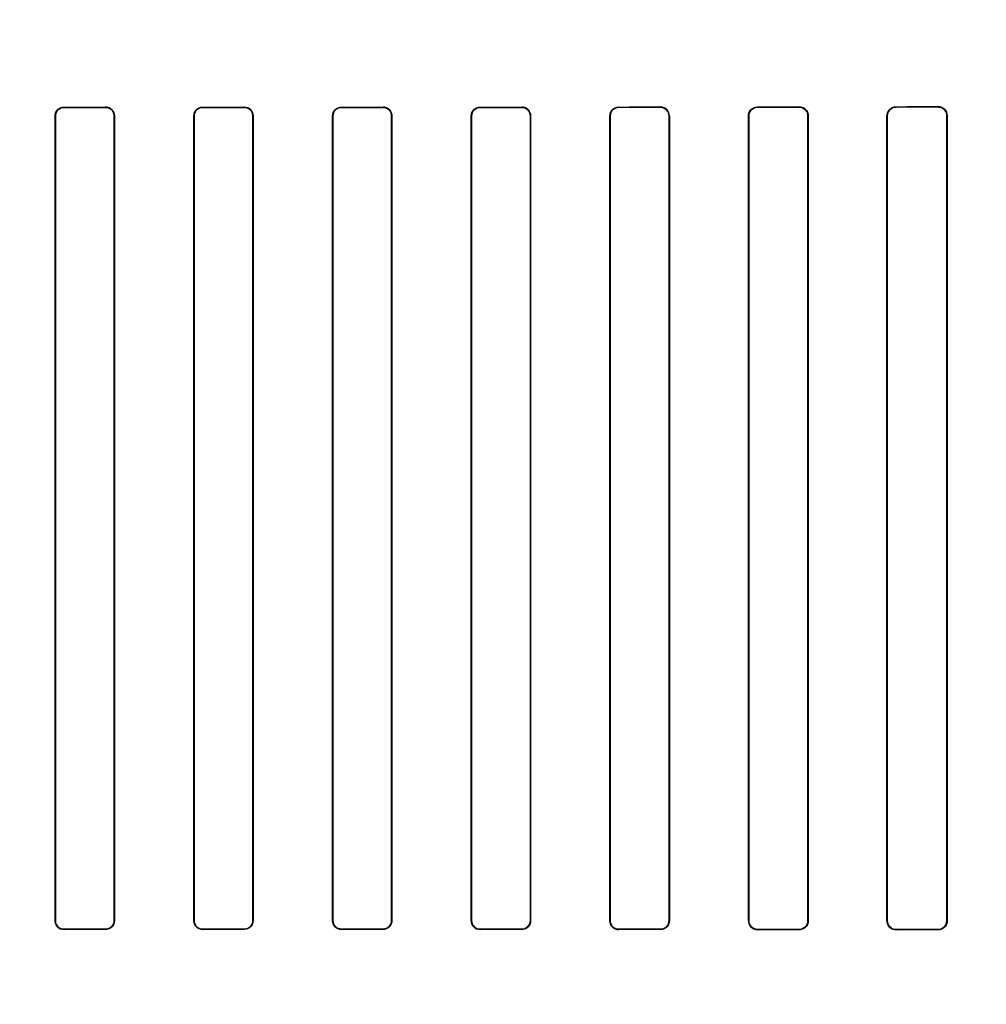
# Model space of a CAD drawing. Header units: millimetres. Extents: x 0 to 297, y 0 to 210.
# Tile 158 of 256: x 58.459 to 58.703, y 157.774 to 158.022. Entities that reach past the tile are written whole.
import ezdxf

# ---------------------------------------------------------------- set-up
doc = ezdxf.new("R2010")
doc.units = ezdxf.units.MM
doc.header["$LTSCALE"] = 16.335
doc.layers.get('0').update_dxf_attribs({"linetype": 'CONTINUOUS'})
for name, color, linetype in [('AXES_REF', 7, 'CONTINUOUS'), ('INTFCLR_1', 7, 'CONTINUOUS'), ('INTFCLR_72935', 7, 'CONTINUOUS')]:
    doc.layers.add(name, color=color, linetype=linetype)

msp = doc.modelspace()

# ---------------------------------------------------------------- linework, layer by layer
at = {"color": 7, "linetype": 'Continuous'}
for radius in [6.78708, 6.7865, 6.74304]:
    msp.add_circle((57.46373, 154.71148), radius, dxfattribs=at)
for radius, start, end in [(6.72, 278.277129, 261.722871), (6.874, 143.275392, 36.724608)]:
    msp.add_arc((57.46373, 154.71148), radius, start, end, dxfattribs=at)
at = {"layer": 'AXES_REF', "color": 9, "linetype": 'Continuous'}
for radius in [6.19116, 4.15]:
    msp.add_circle((57.46373, 154.71148), radius, dxfattribs=at)
at = {"layer": 'INTFCLR_1', "color": 9, "linetype": 'Continuous'}
for p, q in [((58.47018, 158.00021), (58.47018, 158.00014)), ((58.48068, 158.00013), (58.48068, 158.0002)), ((58.50518, 158.0002), (58.50518, 158.00012)), ((58.51568, 158.00012), (58.51568, 158.00019)), ((58.54018, 158.00019), (58.54018, 158.00012)), ((58.55068, 158.00012), (58.55068, 158.0002)), ((58.57518, 158.0002), (58.57518, 158.00013)), ((58.58568, 158.00014), (58.58568, 158.00021)), ((58.61018, 158.00023), (58.61018, 158.00015)), ((58.62068, 158.00016), (58.62068, 158.00024)), ((58.64518, 158.00026), (58.64518, 158.00018)), ((58.65568, 158.0002), (58.65568, 158.00027)), ((58.68018, 158.00031), (58.68018, 158.00023)), ((58.69068, 158.00025), (58.69068, 158.00033)), ((58.46801, 157.99797), (58.46793, 157.99797)), ((58.48291, 157.99797), (58.48284, 157.99797)), ((58.50302, 157.99797), (58.50295, 157.99797)), ((58.5179, 157.99797), (58.51783, 157.99797)), ((58.53802, 157.99797), (58.53795, 157.99797)), ((58.55291, 157.99797), (58.55283, 157.99797)), ((58.57302, 157.99797), (58.57294, 157.99797)), ((58.58792, 157.99797), (58.58785, 157.99797)), ((58.608, 157.99797), (58.60792, 157.99797)), ((58.62295, 157.99797), (58.62287, 157.99797)), ((58.64296, 157.99797), (58.64289, 157.99797)), ((58.65799, 157.99797), (58.65791, 157.99797)), ((58.67792, 157.99797), (58.67784, 157.99797)), ((58.69304, 157.99797), (58.69296, 157.99797)), ((58.46793, 157.79497), (58.46801, 157.79497)), ((58.48284, 157.79497), (58.48291, 157.79497)), ((58.50295, 157.79497), (58.50302, 157.79497)), ((58.51783, 157.79497), (58.5179, 157.79497)), ((58.53795, 157.79497), (58.53802, 157.79497)), ((58.55283, 157.79497), (58.55291, 157.79497)), ((58.57294, 157.79497), (58.57302, 157.79497)), ((58.58785, 157.79497), (58.58792, 157.79497)), ((58.60792, 157.79497), (58.608, 157.79497)), ((58.62287, 157.79497), (58.62295, 157.79497)), ((58.64289, 157.79497), (58.64296, 157.79497)), ((58.65791, 157.79497), (58.65799, 157.79497)), ((58.67784, 157.79497), (58.67792, 157.79497)), ((58.69296, 157.79497), (58.69304, 157.79497)), ((58.47018, 157.7928), (58.47018, 157.79273)), ((58.48068, 157.79273), (58.48068, 157.79281)), ((58.50518, 157.79281), (58.50518, 157.79274)), ((58.51568, 157.79274), (58.51568, 157.79282)), ((58.54018, 157.79282), (58.54018, 157.79274)), ((58.55068, 157.79274), (58.55068, 157.79281)), ((58.57518, 157.79281), (58.57518, 157.79273)), ((58.58568, 157.79273), (58.58568, 157.7928)), ((58.61018, 157.79279), (58.61018, 157.79271)), ((58.62068, 157.7927), (58.62068, 157.79278)), ((58.64518, 157.79275), (58.64518, 157.79268)), ((58.65568, 157.79266), (58.65568, 157.79274)), ((58.68018, 157.79271), (58.68018, 157.79263)), ((58.69068, 157.79261), (58.69068, 157.79269))]:
    msp.add_line(p, q, dxfattribs=at)
at = {"layer": 'INTFCLR_1', "color": 6, "linetype": 'Continuous'}
for p, q in [((58.46793, 157.79497), (58.46793, 157.99797)), ((58.46801, 157.79497), (58.46801, 157.99797)), ((58.48284, 157.99797), (58.48284, 157.79497)), ((58.48291, 157.99797), (58.48291, 157.79497)), ((58.50295, 157.79497), (58.50295, 157.99797)), ((58.50302, 157.79497), (58.50302, 157.99797)), ((58.51783, 157.99797), (58.51783, 157.79497)), ((58.5179, 157.99797), (58.5179, 157.79497)), ((58.53795, 157.79497), (58.53795, 157.99797)), ((58.53802, 157.79497), (58.53802, 157.99797)), ((58.55283, 157.99797), (58.55283, 157.79497)), ((58.55291, 157.99797), (58.55291, 157.79497)), ((58.57294, 157.79497), (58.57294, 157.99797)), ((58.57302, 157.79497), (58.57302, 157.99797)), ((58.58785, 157.99797), (58.58785, 157.79497)), ((58.58792, 157.99797), (58.58792, 157.79497)), ((58.60792, 157.79497), (58.60792, 157.99797)), ((58.608, 157.79497), (58.608, 157.99797)), ((58.62287, 157.99797), (58.62287, 157.79497)), ((58.62295, 157.99797), (58.62295, 157.79497)), ((58.64289, 157.79497), (58.64289, 157.99797)), ((58.64296, 157.79497), (58.64296, 157.99797)), ((58.65791, 157.99797), (58.65791, 157.79497)), ((58.65799, 157.99797), (58.65799, 157.79497)), ((58.67784, 157.79497), (58.67784, 157.99797)), ((58.67792, 157.79497), (58.67792, 157.99797)), ((58.69296, 157.99797), (58.69296, 157.79497)), ((58.69304, 157.99797), (58.69304, 157.79497))]:
    msp.add_line(p, q, dxfattribs=at)
for centre, major_axis, start_param, end_param in [((58.52793, 158.00147), (0.36509, 0), -1.729645, -1.700582), ((58.52793, 158.00147), (0.38609, 0), -1.720938, -1.693486), ((58.52793, 158.00147), (0.36509, 0), -1.633151, -1.604356), ((58.52793, 158.00147), (0.38609, 0), -1.629755, -1.60253), ((58.52793, 158.00147), (0.36509, 0), -1.537236, -1.508442), ((58.52793, 158.00147), (0.38609, 0), -1.539062, -1.511838), ((58.52793, 158.00147), (0.36509, 0), -1.441011, -1.411947), ((58.52793, 158.00147), (0.38609, 0), -1.448107, -1.420655), ((58.52793, 158.00147), (0.36509, 0), -1.343557, -1.313932), ((58.52793, 158.00147), (0.38609, 0), -1.356116, -1.328192), ((58.52793, 158.00147), (0.36509, 0), -1.243846, -1.213314), ((58.52793, 158.00147), (0.38609, 0), -1.262235, -1.233556), ((58.52793, 158.00147), (0.36509, 0), -1.140627, -1.108745), ((58.52793, 158.00147), (0.38609, 0), -1.165445, -1.135656), ((58.52793, 157.79147), (0.38609, 0), 1.693486, 1.720938), ((58.52793, 157.79147), (0.36509, 0), 1.700582, 1.729645), ((58.52793, 157.79147), (0.38609, 0), 1.60253, 1.629755), ((58.52793, 157.79147), (0.36509, 0), 1.604356, 1.633151), ((58.52793, 157.79147), (0.38609, 0), 1.511838, 1.539062), ((58.52793, 157.79147), (0.36509, 0), 1.508442, 1.537236), ((58.52793, 157.79147), (0.38609, 0), 1.420655, 1.448107), ((58.52793, 157.79147), (0.36509, 0), 1.411947, 1.441011), ((58.52793, 157.79147), (0.38609, 0), 1.328192, 1.356116), ((58.52793, 157.79147), (0.36509, 0), 1.313932, 1.343557), ((58.52793, 157.79147), (0.38609, 0), 1.233556, 1.262235), ((58.52793, 157.79147), (0.36509, 0), 1.213314, 1.243846), ((58.52793, 157.79147), (0.38609, 0), 1.135656, 1.165445), ((58.52793, 157.79147), (0.36509, 0), 1.108745, 1.140627)]:
    msp.add_ellipse(centre, major_axis=major_axis, ratio=0.003491, start_param=start_param, end_param=end_param, dxfattribs=at)
for points, knots in [([(58.46793, 157.99797), (58.46793, 157.99854), (58.46841, 157.99973), (58.4696, 158.00021), (58.47018, 158.00021)], [0, 0, 0, 0, 0.498499, 1, 1, 1, 1]), ([(58.46801, 157.99797), (58.46801, 157.99847), (58.46841, 157.99961), (58.46957, 158.00014), (58.47018, 158.00014)], [0, 0, 0, 0, 0.453787, 1, 1, 1, 1]), ([(58.48291, 157.99797), (58.48291, 157.99849), (58.48249, 157.99967), (58.4813, 158.0002), (58.48068, 158.0002)], [0, 0, 0, 0, 0.455466, 1, 1, 1, 1]), ([(58.48068, 158.00013), (58.48123, 158.00013), (58.48238, 157.99967), (58.48284, 157.99852), (58.48284, 157.99797)], [0, 0, 0, 0, 0.502137, 1, 1, 1, 1]), ([(58.50295, 157.99797), (58.50295, 157.99854), (58.50342, 157.99972), (58.50461, 158.0002), (58.50518, 158.0002)], [0, 0, 0, 0, 0.50048, 1, 1, 1, 1]), ([(58.50302, 157.99797), (58.50302, 157.99847), (58.50343, 157.99961), (58.50458, 158.00012), (58.50518, 158.00012)], [0, 0, 0, 0, 0.459192, 1, 1, 1, 1]), ([(58.5179, 157.99797), (58.5179, 157.99848), (58.51749, 157.99966), (58.5163, 158.00019), (58.51568, 158.00019)], [0, 0, 0, 0, 0.453711, 1, 1, 1, 1]), ([(58.51568, 158.00012), (58.51623, 158.00012), (58.51737, 157.99966), (58.51783, 157.99852), (58.51783, 157.99797)], [0, 0, 0, 0, 0.500961, 1, 1, 1, 1]), ([(58.53795, 157.99797), (58.53795, 157.99854), (58.53843, 157.99972), (58.53961, 158.00019), (58.54018, 158.00019)], [0, 0, 0, 0, 0.500819, 1, 1, 1, 1]), ([(58.53802, 157.99797), (58.53802, 157.99847), (58.53843, 157.9996), (58.53958, 158.00012), (58.54018, 158.00012)], [0, 0, 0, 0, 0.453813, 1, 1, 1, 1]), ([(58.55291, 157.99797), (58.55291, 157.99849), (58.55248, 157.99967), (58.55129, 158.0002), (58.55068, 158.0002)], [0, 0, 0, 0, 0.459316, 1, 1, 1, 1]), ([(58.55068, 158.00012), (58.55123, 158.00012), (58.55237, 157.99966), (58.55283, 157.99852), (58.55283, 157.99797)], [0, 0, 0, 0, 0.501233, 1, 1, 1, 1]), ([(58.57294, 157.99797), (58.57294, 157.99854), (58.57342, 157.99973), (58.57461, 158.0002), (58.57518, 158.0002)], [0, 0, 0, 0, 0.499537, 1, 1, 1, 1]), ([(58.57302, 157.99797), (58.57302, 157.99847), (58.57342, 157.99961), (58.57458, 158.00013), (58.57518, 158.00013)], [0, 0, 0, 0, 0.455659, 1, 1, 1, 1]), ([(58.58792, 157.99797), (58.58792, 157.99849), (58.5875, 157.99967), (58.5863, 158.00021), (58.58568, 158.00021)], [0, 0, 0, 0, 0.453611, 1, 1, 1, 1]), ([(58.58568, 158.00014), (58.58623, 158.00014), (58.58739, 157.99967), (58.58785, 157.99852), (58.58785, 157.99797)], [0, 0, 0, 0, 0.502969, 1, 1, 1, 1]), ([(58.60792, 157.99797), (58.60792, 157.99854), (58.6084, 157.99974), (58.6096, 158.00023), (58.61018, 158.00023)], [0, 0, 0, 0, 0.496564, 1, 1, 1, 1]), ([(58.608, 157.99797), (58.608, 157.99847), (58.6084, 157.99962), (58.60957, 158.00015), (58.61018, 158.00015)], [0, 0, 0, 0, 0.450447, 1, 1, 1, 1]), ([(58.62295, 157.99797), (58.62295, 157.99849), (58.62253, 157.99968), (58.62131, 158.00024), (58.62068, 158.00024)], [0, 0, 0, 0, 0.448932, 1, 1, 1, 1]), ([(58.62068, 158.00016), (58.62124, 158.00016), (58.62241, 157.99969), (58.62287, 157.99852), (58.62287, 157.99797)], [0, 0, 0, 0, 0.506253, 1, 1, 1, 1]), ([(58.64289, 157.99797), (58.64289, 157.99848), (58.64329, 157.99969), (58.64452, 158.00026), (58.64518, 158.00026)], [0, 0, 0, 0, 0.439305, 1, 1, 1, 1]), ([(58.64296, 157.99797), (58.64296, 157.99847), (58.64337, 157.99964), (58.64455, 158.00018), (58.64518, 158.00018)], [0, 0, 0, 0, 0.445822, 1, 1, 1, 1]), ([(58.65568, 158.00027), (58.65622, 158.00028), (58.65744, 157.99984), (58.65799, 157.9986), (58.65799, 157.99797)], [0, 0, 0, 0, 0.45921, 1, 1, 1, 1]), ([(58.65568, 158.0002), (58.65626, 158.0002), (58.65745, 157.99971), (58.65791, 157.99852), (58.65791, 157.99797)], [0, 0, 0, 0, 0.511254, 1, 1, 1, 1]), ([(58.67784, 157.99797), (58.67784, 157.99848), (58.67825, 157.99971), (58.6795, 158.00031), (58.68018, 158.00031)], [0, 0, 0, 0, 0.432834, 1, 1, 1, 1]), ([(58.67792, 157.99797), (58.67792, 157.99847), (58.67831, 157.99965), (58.67953, 158.00023), (58.68018, 158.00023)], [0, 0, 0, 0, 0.434515, 1, 1, 1, 1]), ([(58.69068, 158.00033), (58.69124, 158.00033), (58.69249, 157.99987), (58.69304, 157.99861), (58.69304, 157.99797)], [0, 0, 0, 0, 0.467061, 1, 1, 1, 1]), ([(58.69068, 158.00025), (58.69114, 158.00025), (58.69232, 157.9999), (58.69296, 157.99867), (58.69296, 157.99797)], [0, 0, 0, 0, 0.396507, 1, 1, 1, 1]), ([(58.46793, 157.79497), (58.46793, 157.79445), (58.46835, 157.79327), (58.46955, 157.79273), (58.47018, 157.79273)], [0, 0, 0, 0, 0.453611, 1, 1, 1, 1]), ([(58.47018, 157.7928), (58.46962, 157.7928), (58.46847, 157.79327), (58.46801, 157.79442), (58.46801, 157.79497)], [0, 0, 0, 0, 0.502967, 1, 1, 1, 1]), ([(58.48291, 157.79497), (58.48291, 157.7944), (58.48244, 157.79321), (58.48125, 157.79273), (58.48068, 157.79273)], [0, 0, 0, 0, 0.499538, 1, 1, 1, 1]), ([(58.48284, 157.79497), (58.48284, 157.79447), (58.48243, 157.79333), (58.48128, 157.79281), (58.48068, 157.79281)], [0, 0, 0, 0, 0.455659, 1, 1, 1, 1]), ([(58.50295, 157.79497), (58.50295, 157.79445), (58.50337, 157.79327), (58.50456, 157.79274), (58.50518, 157.79274)], [0, 0, 0, 0, 0.459316, 1, 1, 1, 1]), ([(58.50518, 157.79281), (58.50463, 157.79281), (58.50348, 157.79327), (58.50302, 157.79442), (58.50302, 157.79497)], [0, 0, 0, 0, 0.501233, 1, 1, 1, 1]), ([(58.5179, 157.79497), (58.5179, 157.7944), (58.51743, 157.79322), (58.51624, 157.79274), (58.51568, 157.79274)], [0, 0, 0, 0, 0.500819, 1, 1, 1, 1]), ([(58.51783, 157.79497), (58.51783, 157.79447), (58.51743, 157.79334), (58.51628, 157.79282), (58.51568, 157.79282)], [0, 0, 0, 0, 0.453813, 1, 1, 1, 1]), ([(58.53795, 157.79497), (58.53795, 157.79445), (58.53837, 157.79328), (58.53956, 157.79274), (58.54018, 157.79274)], [0, 0, 0, 0, 0.453711, 1, 1, 1, 1]), ([(58.54018, 157.79282), (58.53963, 157.79282), (58.53848, 157.79328), (58.53802, 157.79442), (58.53802, 157.79497)], [0, 0, 0, 0, 0.500961, 1, 1, 1, 1]), ([(58.55291, 157.79497), (58.55291, 157.7944), (58.55243, 157.79321), (58.55124, 157.79274), (58.55068, 157.79274)], [0, 0, 0, 0, 0.50048, 1, 1, 1, 1]), ([(58.55283, 157.79497), (58.55283, 157.79446), (58.55242, 157.79333), (58.55127, 157.79281), (58.55068, 157.79281)], [0, 0, 0, 0, 0.459192, 1, 1, 1, 1]), ([(58.57294, 157.79497), (58.57294, 157.79445), (58.57336, 157.79327), (58.57456, 157.79273), (58.57518, 157.79273)], [0, 0, 0, 0, 0.455466, 1, 1, 1, 1]), ([(58.57518, 157.79281), (58.57462, 157.79281), (58.57347, 157.79327), (58.57302, 157.79442), (58.57302, 157.79497)], [0, 0, 0, 0, 0.502137, 1, 1, 1, 1]), ([(58.58792, 157.79497), (58.58792, 157.7944), (58.58744, 157.79321), (58.58625, 157.79273), (58.58568, 157.79273)], [0, 0, 0, 0, 0.498499, 1, 1, 1, 1]), ([(58.58785, 157.79497), (58.58785, 157.79447), (58.58744, 157.79332), (58.58628, 157.7928), (58.58568, 157.7928)], [0, 0, 0, 0, 0.453787, 1, 1, 1, 1]), ([(58.60792, 157.79497), (58.60792, 157.79445), (58.60834, 157.79326), (58.60954, 157.79271), (58.61018, 157.79271)], [0, 0, 0, 0, 0.449916, 1, 1, 1, 1]), ([(58.61018, 157.79279), (58.60961, 157.79279), (58.60845, 157.79326), (58.608, 157.79442), (58.608, 157.79497)], [0, 0, 0, 0, 0.504818, 1, 1, 1, 1]), ([(58.62295, 157.79497), (58.62295, 157.79446), (58.62254, 157.79326), (58.62132, 157.7927), (58.62068, 157.7927)], [0, 0, 0, 0, 0.442115, 1, 1, 1, 1]), ([(58.62287, 157.79497), (58.62287, 157.79447), (58.62247, 157.79331), (58.62129, 157.79278), (58.62068, 157.79278)], [0, 0, 0, 0, 0.449607, 1, 1, 1, 1]), ([(58.64289, 157.79497), (58.64289, 157.79445), (58.6433, 157.79324), (58.64453, 157.79268), (58.64518, 157.79268)], [0, 0, 0, 0, 0.444674, 1, 1, 1, 1]), ([(58.64518, 157.79275), (58.6446, 157.79275), (58.64342, 157.79324), (58.64296, 157.79441), (58.64296, 157.79497)], [0, 0, 0, 0, 0.509133, 1, 1, 1, 1]), ([(58.65791, 157.79497), (58.65791, 157.79447), (58.65751, 157.7933), (58.65632, 157.79274), (58.65568, 157.79274)], [0, 0, 0, 0, 0.438001, 1, 1, 1, 1]), ([(58.65799, 157.79497), (58.65799, 157.79445), (58.65758, 157.79324), (58.65634, 157.79266), (58.65568, 157.79266)], [0, 0, 0, 0, 0.436747, 1, 1, 1, 1]), ([(58.68018, 157.79263), (58.67962, 157.79263), (58.67839, 157.79308), (58.67784, 157.79433), (58.67784, 157.79497)], [0, 0, 0, 0, 0.463766, 1, 1, 1, 1]), ([(58.68018, 157.79271), (58.67972, 157.79271), (58.67855, 157.79305), (58.67792, 157.79427), (58.67792, 157.79497)], [0, 0, 0, 0, 0.393955, 1, 1, 1, 1]), ([(58.69296, 157.79497), (58.69296, 157.79447), (58.69256, 157.79327), (58.69134, 157.79269), (58.69068, 157.79269)], [0, 0, 0, 0, 0.431437, 1, 1, 1, 1]), ([(58.69304, 157.79497), (58.69304, 157.79445), (58.69263, 157.79321), (58.69136, 157.79261), (58.69068, 157.79261)], [0, 0, 0, 0, 0.429292, 1, 1, 1, 1])]:
    msp.add_open_spline(points, degree=3, knots=knots, dxfattribs=at)
at = {"layer": 'INTFCLR_72935', "color": 9, "linetype": 'Continuous'}
for p, q in [((58.47018, 158.00014), (58.47018, 158.00021)), ((58.48068, 158.0002), (58.48068, 158.00013)), ((58.50518, 158.00012), (58.50518, 158.0002)), ((58.51568, 158.00019), (58.51568, 158.00012)), ((58.54018, 158.00012), (58.54018, 158.00019)), ((58.55068, 158.0002), (58.55068, 158.00012)), ((58.57518, 158.00013), (58.57518, 158.0002)), ((58.58568, 158.00021), (58.58568, 158.00014)), ((58.61018, 158.00015), (58.61018, 158.00023)), ((58.62068, 158.00024), (58.62068, 158.00016)), ((58.64518, 158.00018), (58.64518, 158.00026)), ((58.65568, 158.00027), (58.65568, 158.0002)), ((58.68018, 158.00023), (58.68018, 158.00031)), ((58.69068, 158.00033), (58.69068, 158.00025)), ((58.46793, 157.99797), (58.46801, 157.99797)), ((58.48284, 157.99797), (58.48291, 157.99797)), ((58.50295, 157.99797), (58.50302, 157.99797)), ((58.51783, 157.99797), (58.5179, 157.99797)), ((58.53795, 157.99797), (58.53802, 157.99797)), ((58.55283, 157.99797), (58.55291, 157.99797)), ((58.57294, 157.99797), (58.57302, 157.99797)), ((58.58785, 157.99797), (58.58792, 157.99797)), ((58.60792, 157.99797), (58.608, 157.99797)), ((58.62287, 157.99797), (58.62295, 157.99797)), ((58.64289, 157.99797), (58.64296, 157.99797)), ((58.65791, 157.99797), (58.65799, 157.99797)), ((58.67784, 157.99797), (58.67792, 157.99797)), ((58.69296, 157.99797), (58.69304, 157.99797)), ((58.46801, 157.79497), (58.46793, 157.79497)), ((58.48291, 157.79497), (58.48284, 157.79497)), ((58.50302, 157.79497), (58.50295, 157.79497)), ((58.5179, 157.79497), (58.51783, 157.79497)), ((58.53802, 157.79497), (58.53795, 157.79497)), ((58.55291, 157.79497), (58.55283, 157.79497)), ((58.57302, 157.79497), (58.57294, 157.79497)), ((58.58792, 157.79497), (58.58785, 157.79497)), ((58.608, 157.79497), (58.60792, 157.79497)), ((58.62295, 157.79497), (58.62287, 157.79497)), ((58.64296, 157.79497), (58.64289, 157.79497)), ((58.65799, 157.79497), (58.65791, 157.79497)), ((58.67792, 157.79497), (58.67784, 157.79497)), ((58.69304, 157.79497), (58.69296, 157.79497)), ((58.47018, 157.79273), (58.47018, 157.7928)), ((58.48068, 157.79281), (58.48068, 157.79273)), ((58.50518, 157.79274), (58.50518, 157.79281)), ((58.51568, 157.79282), (58.51568, 157.79274)), ((58.54018, 157.79274), (58.54018, 157.79282)), ((58.55068, 157.79281), (58.55068, 157.79274)), ((58.57518, 157.79273), (58.57518, 157.79281)), ((58.58568, 157.7928), (58.58568, 157.79273)), ((58.61018, 157.79271), (58.61018, 157.79279)), ((58.62068, 157.79278), (58.62068, 157.7927)), ((58.64518, 157.79268), (58.64518, 157.79275)), ((58.65568, 157.79274), (58.65568, 157.79266)), ((58.68018, 157.79263), (58.68018, 157.79271)), ((58.69068, 157.79269), (58.69068, 157.79261))]:
    msp.add_line(p, q, dxfattribs=at)
at = {"layer": 'INTFCLR_72935', "color": 6, "linetype": 'Continuous'}
for p, q in [((58.46793, 157.99797), (58.46793, 157.79497)), ((58.46801, 157.99797), (58.46801, 157.79497)), ((58.48284, 157.79497), (58.48284, 157.99797)), ((58.48291, 157.79497), (58.48291, 157.99797)), ((58.50295, 157.99797), (58.50295, 157.79497)), ((58.50302, 157.99797), (58.50302, 157.79497)), ((58.51783, 157.79497), (58.51783, 157.99797)), ((58.5179, 157.79497), (58.5179, 157.99797)), ((58.53795, 157.99797), (58.53795, 157.79497)), ((58.53802, 157.99797), (58.53802, 157.79497)), ((58.55283, 157.79497), (58.55283, 157.99797)), ((58.55291, 157.79497), (58.55291, 157.99797)), ((58.57294, 157.99797), (58.57294, 157.79497)), ((58.57302, 157.99797), (58.57302, 157.79497)), ((58.58785, 157.79497), (58.58785, 157.99797)), ((58.58792, 157.79497), (58.58792, 157.99797)), ((58.60792, 157.99797), (58.60792, 157.79497)), ((58.608, 157.99797), (58.608, 157.79497)), ((58.62287, 157.79497), (58.62287, 157.99797)), ((58.62295, 157.79497), (58.62295, 157.99797)), ((58.64289, 157.99797), (58.64289, 157.79497)), ((58.64296, 157.99797), (58.64296, 157.79497)), ((58.65791, 157.79497), (58.65791, 157.99797)), ((58.65799, 157.79497), (58.65799, 157.99797)), ((58.67784, 157.99797), (58.67784, 157.79497)), ((58.67792, 157.99797), (58.67792, 157.79497)), ((58.69296, 157.79497), (58.69296, 157.99797)), ((58.69304, 157.79497), (58.69304, 157.99797))]:
    msp.add_line(p, q, dxfattribs=at)
for centre, major_axis, start_param, end_param in [((58.52793, 158.00147), (0.36509, 0), -1.729645, -1.700582), ((58.52793, 158.00147), (0.38609, 0), -1.720938, -1.693486), ((58.52793, 158.00147), (0.36509, 0), -1.633151, -1.604356), ((58.52793, 158.00147), (0.38609, 0), -1.629755, -1.60253), ((58.52793, 158.00147), (0.36509, 0), -1.537236, -1.508442), ((58.52793, 158.00147), (0.38609, 0), -1.539062, -1.511838), ((58.52793, 158.00147), (0.36509, 0), -1.441011, -1.411947), ((58.52793, 158.00147), (0.38609, 0), -1.448107, -1.420655), ((58.52793, 158.00147), (0.36509, 0), -1.343557, -1.313932), ((58.52793, 158.00147), (0.38609, 0), -1.356116, -1.328192), ((58.52793, 158.00147), (0.36509, 0), -1.243846, -1.213314), ((58.52793, 158.00147), (0.38609, 0), -1.262235, -1.233556), ((58.52793, 158.00147), (0.36509, 0), -1.140627, -1.108745), ((58.52793, 158.00147), (0.38609, 0), -1.165445, -1.135656), ((58.52793, 157.79147), (0.38609, 0), 1.693486, 1.720938), ((58.52793, 157.79147), (0.36509, 0), 1.700582, 1.729645), ((58.52793, 157.79147), (0.38609, 0), 1.60253, 1.629755), ((58.52793, 157.79147), (0.36509, 0), 1.604356, 1.633151), ((58.52793, 157.79147), (0.38609, 0), 1.511838, 1.539062), ((58.52793, 157.79147), (0.36509, 0), 1.508442, 1.537236), ((58.52793, 157.79147), (0.38609, 0), 1.420655, 1.448107), ((58.52793, 157.79147), (0.36509, 0), 1.411947, 1.441011), ((58.52793, 157.79147), (0.38609, 0), 1.328192, 1.356116), ((58.52793, 157.79147), (0.36509, 0), 1.313932, 1.343557), ((58.52793, 157.79147), (0.38609, 0), 1.233556, 1.262235), ((58.52793, 157.79147), (0.36509, 0), 1.213314, 1.243846), ((58.52793, 157.79147), (0.38609, 0), 1.135656, 1.165445), ((58.52793, 157.79147), (0.36509, 0), 1.108745, 1.140627)]:
    msp.add_ellipse(centre, major_axis=major_axis, ratio=0.003491, start_param=start_param, end_param=end_param, dxfattribs=at)
for points, knots in [([(58.46793, 157.99797), (58.46793, 157.99849), (58.46835, 157.99967), (58.46955, 158.00021), (58.47018, 158.00021)], [0, 0, 0, 0, 0.453611, 1, 1, 1, 1]), ([(58.47018, 158.00014), (58.46961, 158.00014), (58.46846, 157.99966), (58.46801, 157.99851), (58.46801, 157.99797)], [0, 0, 0, 0, 0.509046, 1, 1, 1, 1]), ([(58.48068, 158.0002), (58.48126, 158.0002), (58.48245, 157.99971), (58.48291, 157.99853), (58.48291, 157.99797)], [0, 0, 0, 0, 0.510275, 1, 1, 1, 1]), ([(58.48284, 157.99797), (58.48284, 157.99847), (58.48243, 157.99961), (58.48128, 158.00013), (58.48068, 158.00013)], [0, 0, 0, 0, 0.455659, 1, 1, 1, 1]), ([(58.50295, 157.99797), (58.50295, 157.99849), (58.50337, 157.99967), (58.50456, 158.0002), (58.50518, 158.0002)], [0, 0, 0, 0, 0.459316, 1, 1, 1, 1]), ([(58.50518, 158.00012), (58.50461, 158.00012), (58.50347, 157.99965), (58.50302, 157.99851), (58.50302, 157.99797)], [0, 0, 0, 0, 0.511587, 1, 1, 1, 1]), ([(58.51568, 158.00019), (58.51625, 158.00019), (58.51744, 157.99971), (58.5179, 157.99853), (58.5179, 157.99797)], [0, 0, 0, 0, 0.506297, 1, 1, 1, 1]), ([(58.51783, 157.99797), (58.51783, 157.99847), (58.51743, 157.9996), (58.51628, 158.00012), (58.51568, 158.00012)], [0, 0, 0, 0, 0.453813, 1, 1, 1, 1]), ([(58.53795, 157.99797), (58.53795, 157.99848), (58.53837, 157.99966), (58.53956, 158.00019), (58.54018, 158.00019)], [0, 0, 0, 0, 0.453711, 1, 1, 1, 1]), ([(58.54018, 158.00012), (58.53962, 158.00012), (58.53848, 157.99965), (58.53802, 157.99851), (58.53802, 157.99797)], [0, 0, 0, 0, 0.506381, 1, 1, 1, 1]), ([(58.55068, 158.0002), (58.55126, 158.0002), (58.55245, 157.99971), (58.55291, 157.99852), (58.55291, 157.99797)], [0, 0, 0, 0, 0.511746, 1, 1, 1, 1]), ([(58.55283, 157.99797), (58.55283, 157.99847), (58.55242, 157.99961), (58.55127, 158.00012), (58.55068, 158.00012)], [0, 0, 0, 0, 0.459192, 1, 1, 1, 1]), ([(58.57294, 157.99797), (58.57294, 157.99849), (58.57336, 157.99967), (58.57456, 158.0002), (58.57518, 158.0002)], [0, 0, 0, 0, 0.455466, 1, 1, 1, 1]), ([(58.57518, 158.00013), (58.57461, 158.00013), (58.57346, 157.99966), (58.57302, 157.99851), (58.57302, 157.99797)], [0, 0, 0, 0, 0.510179, 1, 1, 1, 1]), ([(58.58568, 158.00021), (58.58626, 158.00021), (58.58745, 157.99972), (58.58792, 157.99853), (58.58792, 157.99797)], [0, 0, 0, 0, 0.509348, 1, 1, 1, 1]), ([(58.58785, 157.99797), (58.58785, 157.99847), (58.58744, 157.99961), (58.58628, 158.00014), (58.58568, 158.00014)], [0, 0, 0, 0, 0.453787, 1, 1, 1, 1]), ([(58.60792, 157.99797), (58.60792, 157.99849), (58.60834, 157.99968), (58.60954, 158.00023), (58.61018, 158.00023)], [0, 0, 0, 0, 0.449916, 1, 1, 1, 1]), ([(58.61018, 158.00015), (58.60961, 158.00015), (58.60845, 157.99967), (58.608, 157.99852), (58.608, 157.99797)], [0, 0, 0, 0, 0.508383, 1, 1, 1, 1]), ([(58.62295, 157.99797), (58.62295, 157.99848), (58.62254, 157.99967), (58.62132, 158.00024), (58.62068, 158.00024)], [0, 0, 0, 0, 0.442115, 1, 1, 1, 1]), ([(58.62287, 157.99797), (58.62287, 157.99847), (58.62247, 157.99963), (58.62129, 158.00016), (58.62068, 158.00016)], [0, 0, 0, 0, 0.449607, 1, 1, 1, 1]), ([(58.64289, 157.99797), (58.64289, 157.99849), (58.6433, 157.99969), (58.64453, 158.00026), (58.64518, 158.00026)], [0, 0, 0, 0, 0.444674, 1, 1, 1, 1]), ([(58.64518, 158.00018), (58.6446, 158.00018), (58.64342, 157.99969), (58.64296, 157.99852), (58.64296, 157.99797)], [0, 0, 0, 0, 0.512923, 1, 1, 1, 1]), ([(58.65799, 157.99797), (58.65799, 157.99848), (58.65758, 157.99969), (58.65634, 158.00028), (58.65568, 158.00027)], [0, 0, 0, 0, 0.436747, 1, 1, 1, 1]), ([(58.65791, 157.99797), (58.65791, 157.99847), (58.6575, 157.99965), (58.65631, 158.0002), (58.65568, 158.0002)], [0, 0, 0, 0, 0.443691, 1, 1, 1, 1]), ([(58.67784, 157.99797), (58.67784, 157.99849), (58.67825, 157.99972), (58.67951, 158.00031), (58.68018, 158.00031)], [0, 0, 0, 0, 0.43647, 1, 1, 1, 1]), ([(58.68018, 158.00023), (58.67972, 158.00023), (58.67854, 157.99987), (58.67792, 157.99866), (58.67792, 157.99797)], [0, 0, 0, 0, 0.400765, 1, 1, 1, 1]), ([(58.69304, 157.99797), (58.69304, 157.99848), (58.69263, 157.99972), (58.69136, 158.00033), (58.69068, 158.00033)], [0, 0, 0, 0, 0.429292, 1, 1, 1, 1]), ([(58.69296, 157.99797), (58.69296, 157.99848), (58.69256, 157.99967), (58.69133, 158.00025), (58.69068, 158.00025)], [0, 0, 0, 0, 0.436653, 1, 1, 1, 1]), ([(58.47018, 157.79273), (58.46959, 157.79273), (58.4684, 157.79322), (58.46793, 157.79441), (58.46793, 157.79497)], [0, 0, 0, 0, 0.509348, 1, 1, 1, 1]), ([(58.46801, 157.79497), (58.46801, 157.79447), (58.46841, 157.79332), (58.46957, 157.7928), (58.47018, 157.7928)], [0, 0, 0, 0, 0.453787, 1, 1, 1, 1]), ([(58.48068, 157.79281), (58.48124, 157.79281), (58.48239, 157.79328), (58.48284, 157.79443), (58.48284, 157.79497)], [0, 0, 0, 0, 0.510179, 1, 1, 1, 1]), ([(58.48291, 157.79497), (58.48291, 157.79445), (58.48249, 157.79327), (58.4813, 157.79273), (58.48068, 157.79273)], [0, 0, 0, 0, 0.455466, 1, 1, 1, 1]), ([(58.50518, 157.79274), (58.5046, 157.79274), (58.50341, 157.79323), (58.50295, 157.79441), (58.50295, 157.79497)], [0, 0, 0, 0, 0.511746, 1, 1, 1, 1]), ([(58.50302, 157.79497), (58.50302, 157.79446), (58.50343, 157.79333), (58.50458, 157.79281), (58.50518, 157.79281)], [0, 0, 0, 0, 0.459192, 1, 1, 1, 1]), ([(58.51568, 157.79282), (58.51623, 157.79282), (58.51738, 157.79328), (58.51783, 157.79443), (58.51783, 157.79497)], [0, 0, 0, 0, 0.506381, 1, 1, 1, 1]), ([(58.5179, 157.79497), (58.5179, 157.79445), (58.51749, 157.79328), (58.5163, 157.79274), (58.51568, 157.79274)], [0, 0, 0, 0, 0.453711, 1, 1, 1, 1]), ([(58.54018, 157.79274), (58.5396, 157.79274), (58.53842, 157.79323), (58.53795, 157.79441), (58.53795, 157.79497)], [0, 0, 0, 0, 0.506297, 1, 1, 1, 1]), ([(58.53802, 157.79497), (58.53802, 157.79447), (58.53843, 157.79334), (58.53958, 157.79282), (58.54018, 157.79282)], [0, 0, 0, 0, 0.453813, 1, 1, 1, 1]), ([(58.55068, 157.79281), (58.55124, 157.79281), (58.55239, 157.79329), (58.55283, 157.79443), (58.55283, 157.79497)], [0, 0, 0, 0, 0.511587, 1, 1, 1, 1]), ([(58.55291, 157.79497), (58.55291, 157.79445), (58.55248, 157.79327), (58.55129, 157.79274), (58.55068, 157.79274)], [0, 0, 0, 0, 0.459316, 1, 1, 1, 1]), ([(58.57518, 157.79273), (58.57459, 157.79273), (58.5734, 157.79322), (58.57294, 157.79441), (58.57294, 157.79497)], [0, 0, 0, 0, 0.510275, 1, 1, 1, 1]), ([(58.57302, 157.79497), (58.57302, 157.79447), (58.57342, 157.79333), (58.57458, 157.79281), (58.57518, 157.79281)], [0, 0, 0, 0, 0.455659, 1, 1, 1, 1]), ([(58.58568, 157.7928), (58.58624, 157.7928), (58.58739, 157.79327), (58.58785, 157.79443), (58.58785, 157.79497)], [0, 0, 0, 0, 0.509046, 1, 1, 1, 1]), ([(58.58792, 157.79497), (58.58792, 157.79445), (58.5875, 157.79327), (58.5863, 157.79273), (58.58568, 157.79273)], [0, 0, 0, 0, 0.453611, 1, 1, 1, 1]), ([(58.61018, 157.79271), (58.60959, 157.79271), (58.60839, 157.7932), (58.60792, 157.7944), (58.60792, 157.79497)], [0, 0, 0, 0, 0.508852, 1, 1, 1, 1]), ([(58.608, 157.79497), (58.608, 157.79447), (58.6084, 157.79332), (58.60957, 157.79279), (58.61018, 157.79279)], [0, 0, 0, 0, 0.450447, 1, 1, 1, 1]), ([(58.62068, 157.79278), (58.62125, 157.79278), (58.62242, 157.79326), (58.62287, 157.79442), (58.62287, 157.79497)], [0, 0, 0, 0, 0.512262, 1, 1, 1, 1]), ([(58.62295, 157.79497), (58.62295, 157.79445), (58.62253, 157.79325), (58.62131, 157.7927), (58.62068, 157.7927)], [0, 0, 0, 0, 0.448932, 1, 1, 1, 1]), ([(58.64289, 157.79497), (58.64289, 157.79446), (58.64329, 157.79325), (58.64452, 157.79268), (58.64518, 157.79268)], [0, 0, 0, 0, 0.439305, 1, 1, 1, 1]), ([(58.64296, 157.79497), (58.64296, 157.79447), (58.64337, 157.7933), (58.64455, 157.79275), (58.64518, 157.79275)], [0, 0, 0, 0, 0.445822, 1, 1, 1, 1]), ([(58.65568, 157.79274), (58.65613, 157.79274), (58.65729, 157.79308), (58.65791, 157.79429), (58.65791, 157.79497)], [0, 0, 0, 0, 0.397667, 1, 1, 1, 1]), ([(58.65799, 157.79497), (58.65799, 157.79445), (58.65757, 157.79323), (58.65633, 157.79266), (58.65568, 157.79266)], [0, 0, 0, 0, 0.443145, 1, 1, 1, 1]), ([(58.67784, 157.79497), (58.67784, 157.79445), (58.67825, 157.79322), (58.6795, 157.79263), (58.68018, 157.79263)], [0, 0, 0, 0, 0.432834, 1, 1, 1, 1]), ([(58.67792, 157.79497), (58.67792, 157.79446), (58.67832, 157.79328), (58.67953, 157.79271), (58.68018, 157.79271)], [0, 0, 0, 0, 0.438506, 1, 1, 1, 1]), ([(58.69068, 157.79269), (58.69115, 157.79269), (58.69234, 157.79305), (58.69296, 157.79428), (58.69296, 157.79497)], [0, 0, 0, 0, 0.404563, 1, 1, 1, 1]), ([(58.69304, 157.79497), (58.69304, 157.79445), (58.69263, 157.79321), (58.69136, 157.79261), (58.69068, 157.79261)], [0, 0, 0, 0, 0.434167, 1, 1, 1, 1])]:
    msp.add_open_spline(points, degree=3, knots=knots, dxfattribs=at)

doc.saveas('drawing.dxf')
